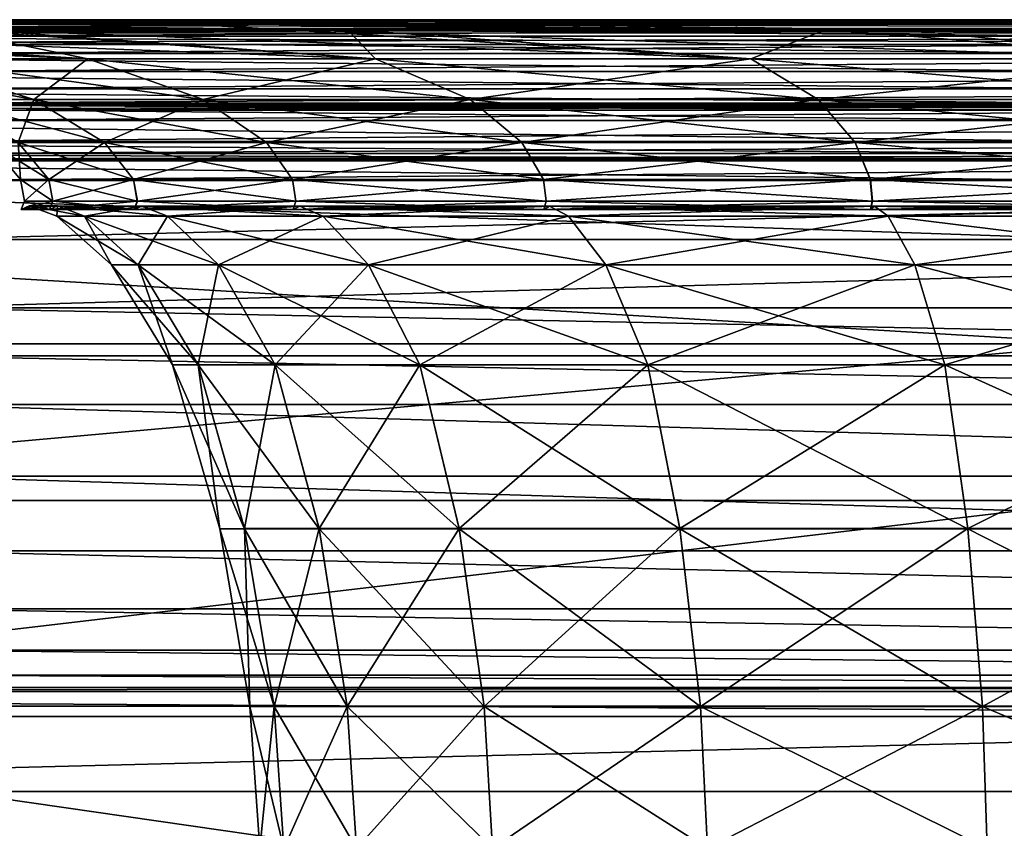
# Model space of a CAD drawing. Header units: millimetres. Extents: x 2387 to 13955, y -4964 to 364.
# Tile 41 of 256: x 3146 to 3175, y -3086 to -3062. Entities that reach past the tile are written whole.
import ezdxf

# ---------------------------------------------------------------- set-up
doc = ezdxf.new("R2010")
doc.units = ezdxf.units.MM
doc.header["$MEASUREMENT"] = 0
doc.layers.add('Predefinito', color=7, linetype='Continuous', true_color=0x000000)

# ---------------------------------------------------------------- blocks, each defined once
blk = doc.blocks.new('Blocco 19')
at = {"layer": 'Predefinito'}
for points in [[(-356.625, -788.208, 107.793), (-241.959, -788.208, 175.711), (-231.405, -788.333, 51.778)], [(-231.405, -788.333, 51.778), (-314.408, -788.333, 34.798), (-356.625, -788.208, 107.793)], [(-356.625, -788.208, 107.793), (-333.779, -788.208, 328.252), (-236.248, -788.208, 345.232)], [(-236.248, -788.208, 345.232), (-241.959, -788.208, 175.711), (-356.625, -788.208, 107.793)], [(-333.779, -788.208, 328.252), (-326.164, -788.209, 434.415), (-234.344, -788.209, 434.415)], [(-234.344, -788.209, 434.415), (-236.248, -788.208, 345.232), (-333.779, -788.208, 328.252)], [(-331.518, -788.209, 1149.965), (-318.904, -788.209, 1162.64), (-287.371, -788.504, 1129.651)], [(-287.371, -788.504, 1129.651), (-299.517, -788.504, 1119.583), (-331.518, -788.209, 1149.965)], [(-328.357, -788.209, 890.672), (-298.726, -788.504, 905.931), (-289.322, -788.504, 896.052)], [(-289.322, -788.504, 896.052), (-326.713, -788.209, 878.751), (-328.357, -788.209, 890.672)], [(-326.713, -788.209, 878.751), (-294.63, -788.209, 873.358), (-318.28, -788.209, 855.401)], [(-294.63, -788.209, 873.358), (-326.713, -788.209, 878.751), (-289.322, -788.504, 896.052)], [(-326.164, -788.209, 434.415), (-326.164, -788.209, 511.734), (-234.344, -788.209, 511.734)], [(-234.344, -788.209, 511.734), (-234.344, -788.209, 434.415), (-326.164, -788.209, 434.415)], [(-326.164, -788.209, 816.956), (-326.16, -788.276, 823.786), (-234.343, -788.276, 823.786)], [(-234.343, -788.276, 823.786), (-234.344, -788.209, 816.956), (-326.164, -788.209, 816.956)], [(-326.164, -788.209, 769.601), (-326.164, -788.209, 816.956), (-234.344, -788.209, 816.956)], [(-234.344, -788.209, 816.956), (-234.344, -788.209, 769.601), (-326.164, -788.209, 769.601)], [(-326.164, -788.209, 843.624), (-318.28, -788.209, 855.401), (-232.378, -788.209, 855.002)], [(-232.378, -788.209, 855.002), (-234.344, -788.209, 843.624), (-326.164, -788.209, 843.624)], [(-326.16, -788.276, 837.076), (-326.164, -788.209, 843.624), (-234.344, -788.209, 843.624)], [(-326.164, -788.209, 645.662), (-326.164, -788.209, 769.601), (-234.344, -788.209, 769.601)], [(-234.344, -788.209, 769.601), (-234.344, -788.209, 645.662), (-326.164, -788.209, 645.662)], [(-326.164, -788.209, 511.734), (-326.164, -788.209, 645.662), (-234.344, -788.209, 645.662)], [(-234.344, -788.209, 645.662), (-234.344, -788.209, 511.734), (-326.164, -788.209, 511.734)], [(-326.164, -788.209, 828.457), (-326.157, -788.333, 829.91), (-234.342, -788.333, 829.91)], [(-234.342, -788.333, 829.91), (-234.344, -788.209, 828.457), (-326.164, -788.209, 828.457)], [(-326.16, -788.276, 826.985), (-326.164, -788.209, 828.457), (-234.344, -788.209, 828.457)], [(-326.164, -788.209, 832.498), (-326.16, -788.276, 833.971), (-234.343, -788.276, 833.971)], [(-234.343, -788.276, 833.971), (-234.344, -788.209, 832.498), (-326.164, -788.209, 832.498)], [(-326.157, -788.333, 831.046), (-326.164, -788.209, 832.498), (-234.344, -788.209, 832.498)], [(-234.344, -788.209, 843.624), (-234.343, -788.276, 837.076), (-326.16, -788.276, 837.076)], [(-234.344, -788.209, 828.457), (-234.343, -788.276, 826.985), (-326.16, -788.276, 826.985)], [(-234.344, -788.209, 832.498), (-234.342, -788.333, 831.045), (-326.157, -788.333, 831.046)], [(-318.904, -788.209, 1162.64), (-303.716, -788.209, 1178.01), (-272.925, -788.504, 1137.866)], [(-272.925, -788.504, 1137.866), (-287.371, -788.504, 1129.651), (-318.904, -788.209, 1162.64)], [(-232.378, -788.209, 855.002), (-318.28, -788.209, 855.401), (-294.63, -788.209, 873.358)], [(-303.716, -788.209, 1178.01), (-312.615, -788.334, 1209.042), (-258.902, -788.334, 1210.196)], [(-303.716, -788.209, 1178.01), (-244.7, -788.209, 1176.375), (-225.054, -788.504, 1139.789)], [(-225.054, -788.504, 1139.789), (-272.925, -788.504, 1137.866), (-303.716, -788.209, 1178.01)], [(-258.902, -788.334, 1210.196), (-244.7, -788.209, 1176.375), (-303.716, -788.209, 1178.01)], [(-294.63, -788.209, 873.358), (-226.48, -788.209, 871.76), (-232.378, -788.209, 855.002)], [(-289.322, -788.504, 896.052), (-270.651, -788.504, 890.334), (-294.63, -788.209, 873.358)], [(-226.48, -788.209, 871.76), (-294.63, -788.209, 873.358), (-270.651, -788.504, 890.334)], [(-270.651, -788.504, 890.334), (-220.496, -788.504, 887.606), (-226.48, -788.209, 871.76)], [(-326.16, -788.276, 823.786), (-326.15, -788.476, 826.148), (-234.341, -788.477, 826.148)], [(-234.341, -788.477, 826.148), (-234.343, -788.276, 823.786), (-326.16, -788.276, 823.786)], [(-326.15, -788.476, 834.807), (-326.16, -788.276, 837.076), (-234.343, -788.276, 837.076)], [(-326.15, -788.476, 826.407), (-326.16, -788.276, 826.985), (-234.343, -788.276, 826.985)], [(-326.16, -788.276, 833.971), (-326.15, -788.476, 834.548), (-234.341, -788.477, 834.548)], [(-234.341, -788.477, 834.548), (-234.343, -788.276, 833.971), (-326.16, -788.276, 833.971)], [(-326.157, -788.333, 829.91), (-326.139, -788.707, 830.428), (-234.338, -788.708, 830.428)], [(-234.338, -788.708, 830.428), (-234.342, -788.333, 829.91), (-326.157, -788.333, 829.91)], [(-326.139, -788.707, 830.528), (-326.157, -788.333, 831.046), (-234.342, -788.333, 831.045)], [(-234.343, -788.276, 837.076), (-234.341, -788.477, 834.807), (-326.15, -788.476, 834.807)], [(-234.343, -788.276, 826.985), (-234.341, -788.477, 826.407), (-326.15, -788.476, 826.407)], [(-326.15, -788.476, 826.148), (-326.144, -788.61, 826.278), (-234.339, -788.611, 826.278)], [(-234.339, -788.611, 826.278), (-234.341, -788.477, 826.148), (-326.15, -788.476, 826.148)], [(-326.144, -788.61, 834.678), (-326.15, -788.476, 834.807), (-234.341, -788.477, 834.807)], [(-326.144, -788.61, 826.278), (-326.15, -788.476, 826.407), (-234.341, -788.477, 826.407)], [(-326.15, -788.476, 834.548), (-326.144, -788.61, 834.678), (-234.339, -788.611, 834.678)], [(-234.339, -788.611, 834.678), (-234.341, -788.477, 834.548), (-326.15, -788.476, 834.548)], [(-234.341, -788.477, 834.807), (-234.339, -788.611, 834.678), (-326.144, -788.61, 834.678)], [(-234.341, -788.477, 826.407), (-234.339, -788.611, 826.278), (-326.144, -788.61, 826.278)], [(-234.342, -788.333, 831.045), (-234.338, -788.708, 830.528), (-326.139, -788.707, 830.528)], [(-316.723, -788.504, 932.89), (-300.71, -789.39, 938.074), (-295.205, -789.39, 924.668)], [(-295.205, -789.39, 924.668), (-310.403, -788.504, 916.254), (-316.723, -788.504, 932.89)], [(-312.615, -788.334, 1209.042), (-315.912, -788.709, 1221.021), (-263.803, -788.709, 1223.128)], [(-300.403, -788.708, 8.8), (-314.408, -788.333, 34.798), (-231.405, -788.333, 51.778)], [(-263.803, -788.709, 1223.128), (-258.902, -788.334, 1210.196), (-312.615, -788.334, 1209.042)], [(-286.518, -789.39, 913.347), (-298.726, -788.504, 905.931), (-310.403, -788.504, 916.254)], [(-310.403, -788.504, 916.254), (-295.205, -789.39, 924.668), (-286.518, -789.39, 913.347)], [(-295.205, -789.39, 1095.805), (-309.612, -788.504, 1107.41), (-299.517, -788.504, 1119.583)], [(-309.612, -788.504, 1107.41), (-295.205, -789.39, 1095.805), (-300.71, -789.39, 1082.399)], [(-231.405, -788.333, 51.778), (-227.904, -788.708, 8.8), (-300.403, -788.708, 8.8)], [(-286.518, -789.39, 1107.125), (-299.517, -788.504, 1119.583), (-287.371, -788.504, 1129.651)], [(-299.517, -788.504, 1119.583), (-286.518, -789.39, 1107.125), (-295.205, -789.39, 1095.805)], [(-298.726, -788.504, 905.931), (-286.518, -789.39, 913.347), (-275.195, -789.39, 904.665)], [(-275.195, -789.39, 904.665), (-289.322, -788.504, 896.052), (-298.726, -788.504, 905.931)], [(-261.783, -789.39, 899.172), (-270.651, -788.504, 890.334), (-289.322, -788.504, 896.052)], [(-289.322, -788.504, 896.052), (-275.195, -789.39, 904.665), (-261.783, -789.39, 899.172)], [(-275.198, -789.389, 1115.812), (-287.371, -788.504, 1129.651), (-272.925, -788.504, 1137.866)], [(-287.371, -788.504, 1129.651), (-275.198, -789.389, 1115.812), (-286.518, -789.39, 1107.125)], [(-272.925, -788.504, 1137.866), (-261.793, -789.389, 1121.316), (-275.198, -789.389, 1115.812)], [(-261.793, -789.389, 1121.316), (-272.925, -788.504, 1137.866), (-225.054, -788.504, 1139.789)], [(-270.651, -788.504, 890.334), (-261.783, -789.39, 899.172), (-218.269, -789.39, 896.248)], [(-218.269, -789.39, 896.248), (-220.496, -788.504, 887.606), (-270.651, -788.504, 890.334)], [(-326.139, -788.707, 830.428), (-326.127, -788.957, 830.478), (-234.335, -788.958, 830.478)], [(-234.335, -788.958, 830.478), (-234.338, -788.708, 830.428), (-326.139, -788.707, 830.428)], [(-326.127, -788.957, 830.478), (-326.139, -788.707, 830.528), (-234.338, -788.708, 830.528)], [(-234.338, -788.708, 830.528), (-234.335, -788.958, 830.478), (-326.127, -788.957, 830.478)], [(-315.912, -788.709, 1221.021), (-316.313, -789.225, 1222.998), (-264.004, -789.225, 1225.134)], [(-264.004, -789.225, 1225.134), (-263.803, -788.709, 1223.128), (-315.912, -788.709, 1221.021)], [(-300.484, -789.225, 6.784), (-300.403, -788.708, 8.8), (-227.904, -788.708, 8.8)], [(-227.904, -788.708, 8.8), (-227.924, -789.225, 6.784), (-300.484, -789.225, 6.784)], [(-316.313, -789.225, 1222.998), (-316.522, -789.773, 1224.027), (-264.109, -789.773, 1226.178)], [(-264.109, -789.773, 1226.178), (-264.004, -789.225, 1225.134), (-316.313, -789.225, 1222.998)], [(-296.83, -790.612, 939.136), (-300.71, -789.39, 938.074), (-303.645, -789.39, 963.339)], [(-303.645, -789.39, 963.339), (-299.553, -790.612, 963.613), (-296.83, -790.612, 939.136)], [(-300.71, -789.39, 938.074), (-296.83, -790.612, 939.136), (-291.723, -790.612, 926.7)], [(-291.723, -790.612, 926.7), (-295.205, -789.39, 924.668), (-300.71, -789.39, 938.074)], [(-296.83, -790.612, 1081.337), (-300.71, -789.39, 1082.399), (-295.205, -789.39, 1095.805)], [(-300.71, -789.39, 1082.399), (-296.83, -790.612, 1081.337), (-299.553, -790.612, 1056.86)], [(-300.526, -789.773, 5.735), (-300.484, -789.225, 6.784), (-227.924, -789.225, 6.784)], [(-227.924, -789.225, 6.784), (-227.934, -789.773, 5.735), (-300.526, -789.773, 5.735)], [(-295.205, -789.39, 1095.805), (-291.723, -790.612, 1093.773), (-296.83, -790.612, 1081.337)], [(-283.665, -790.612, 916.199), (-286.518, -789.39, 913.347), (-295.205, -789.39, 924.668)], [(-295.205, -789.39, 924.668), (-291.723, -790.612, 926.7), (-283.665, -790.612, 916.199)], [(-291.723, -790.612, 1093.773), (-295.205, -789.39, 1095.805), (-286.518, -789.39, 1107.125)], [(-286.518, -789.39, 1107.125), (-283.665, -790.612, 1104.273), (-291.723, -790.612, 1093.773)], [(-283.665, -790.612, 1104.273), (-286.518, -789.39, 1107.125), (-275.198, -789.389, 1115.812)], [(-286.518, -789.39, 913.347), (-283.665, -790.612, 916.199), (-273.16, -790.612, 908.148)], [(-273.16, -790.612, 908.148), (-275.195, -789.39, 904.665), (-286.518, -789.39, 913.347)], [(-275.198, -789.389, 1115.812), (-273.164, -790.612, 1112.331), (-283.665, -790.612, 1104.273)], [(-273.164, -790.612, 1112.331), (-275.198, -789.389, 1115.812), (-261.793, -789.389, 1121.316)], [(-260.713, -790.612, 903.062), (-261.783, -789.39, 899.172), (-275.195, -789.39, 904.665)], [(-275.195, -789.39, 904.665), (-273.16, -790.612, 908.148), (-260.713, -790.612, 903.062)], [(-261.793, -789.389, 1121.316), (-260.729, -790.612, 1117.436), (-273.164, -790.612, 1112.331)], [(-316.522, -789.773, 1224.027), (-316.591, -790.294, 1224.365), (-264.143, -790.294, 1226.521)], [(-264.143, -790.294, 1226.521), (-264.109, -789.773, 1226.178), (-316.522, -789.773, 1224.027)], [(-300.54, -790.294, 5.391), (-300.526, -789.773, 5.735), (-227.934, -789.773, 5.735)], [(-227.934, -789.773, 5.735), (-227.938, -790.294, 5.392), (-300.54, -790.294, 5.391)], [(-316.591, -790.294, 1224.365), (-316.572, -790.728, 1224.272), (-264.134, -790.728, 1226.425)], [(-264.134, -790.728, 1226.425), (-264.143, -790.294, 1226.521), (-316.591, -790.294, 1224.365)], [(-300.536, -790.727, 5.488), (-300.54, -790.294, 5.391), (-227.938, -790.294, 5.392)], [(-227.938, -790.294, 5.392), (-227.937, -790.727, 5.489), (-300.536, -790.727, 5.488)], [(-294.7, -791.916, 939.719), (-296.83, -790.612, 939.136), (-299.553, -790.612, 963.613)], [(-299.553, -790.612, 963.613), (-297.306, -791.917, 963.763), (-294.7, -791.916, 939.719)], [(-297.306, -791.917, 1056.709), (-299.553, -790.612, 1056.86), (-296.83, -790.612, 1081.337)], [(-296.83, -790.612, 1081.337), (-294.7, -791.916, 1080.753), (-297.306, -791.917, 1056.709)], [(-296.83, -790.612, 939.136), (-294.7, -791.916, 939.719), (-289.812, -791.916, 927.816)], [(-289.812, -791.916, 927.816), (-291.723, -790.612, 926.7), (-296.83, -790.612, 939.136)], [(-294.7, -791.916, 1080.753), (-296.83, -790.612, 1081.337), (-291.723, -790.612, 1093.773)], [(-291.723, -790.612, 1093.773), (-289.812, -791.916, 1092.657), (-294.7, -791.916, 1080.753)], [(-282.099, -791.916, 917.765), (-283.665, -790.612, 916.199), (-291.723, -790.612, 926.7)], [(-291.723, -790.612, 926.7), (-289.812, -791.916, 927.816), (-282.099, -791.916, 917.765)], [(-289.812, -791.916, 1092.657), (-291.723, -790.612, 1093.773), (-283.665, -790.612, 1104.273)], [(-283.665, -790.612, 1104.273), (-282.099, -791.916, 1102.708), (-289.812, -791.916, 1092.657)], [(-283.665, -790.612, 916.199), (-282.099, -791.916, 917.765), (-272.043, -791.916, 910.06)], [(-272.043, -791.916, 910.06), (-273.16, -790.612, 908.148), (-283.665, -790.612, 916.199)], [(-282.099, -791.916, 1102.708), (-283.665, -790.612, 1104.273), (-273.164, -790.612, 1112.331)], [(-273.164, -790.612, 1112.331), (-272.047, -791.916, 1110.42), (-282.099, -791.916, 1102.708)], [(-272.047, -791.916, 1110.42), (-273.164, -790.612, 1112.331), (-260.729, -790.612, 1117.436)], [(-260.129, -791.916, 905.195), (-260.713, -790.612, 903.062), (-273.16, -790.612, 908.148)], [(-273.16, -790.612, 908.148), (-272.043, -791.916, 910.06), (-260.129, -791.916, 905.195)], [(-260.729, -790.612, 1117.436), (-260.146, -791.916, 1115.306), (-272.047, -791.916, 1110.42)], [(-316.682, -790.752, 1224.814), (-316.816, -791.252, 1225.477), (-264.257, -791.252, 1227.65)], [(-264.257, -791.252, 1227.65), (-264.189, -790.752, 1226.977), (-316.682, -790.752, 1224.814)], [(-316.586, -790.799, 1224.342), (-316.682, -790.752, 1224.814), (-264.189, -790.752, 1226.977)], [(-264.189, -790.752, 1226.977), (-264.141, -790.798, 1226.496), (-316.586, -790.799, 1224.342)], [(-316.544, -790.941, 1224.136), (-316.586, -790.799, 1224.342), (-264.141, -790.798, 1226.496)], [(-316.572, -790.728, 1224.272), (-316.544, -790.941, 1224.136), (-264.12, -790.94, 1226.285)], [(-264.12, -790.94, 1226.285), (-264.134, -790.728, 1226.425), (-316.572, -790.728, 1224.272)], [(-264.141, -790.798, 1226.496), (-264.12, -790.94, 1226.285), (-316.544, -790.941, 1224.136)], [(-300.585, -791.252, 4.256), (-300.558, -790.752, 4.933), (-227.943, -790.752, 4.933)], [(-227.943, -790.752, 4.933), (-227.949, -791.252, 4.256), (-300.585, -791.252, 4.256)], [(-300.558, -790.752, 4.933), (-300.538, -790.798, 5.417), (-227.938, -790.797, 5.418)], [(-227.938, -790.797, 5.418), (-227.943, -790.752, 4.933), (-300.558, -790.752, 4.933)], [(-227.936, -790.939, 5.63), (-227.938, -790.797, 5.418), (-300.538, -790.798, 5.417)], [(-300.538, -790.798, 5.417), (-300.53, -790.939, 5.629), (-227.936, -790.939, 5.63)], [(-300.53, -790.939, 5.629), (-300.536, -790.727, 5.488), (-227.937, -790.727, 5.489)], [(-227.937, -790.727, 5.489), (-227.936, -790.939, 5.63), (-300.53, -790.939, 5.629)], [(-316.816, -791.252, 1225.477), (-316.924, -791.887, 1226.011), (-264.311, -791.887, 1228.191)], [(-264.311, -791.887, 1228.191), (-264.257, -791.252, 1227.65), (-316.816, -791.252, 1225.477)], [(-300.607, -791.887, 3.713), (-300.585, -791.252, 4.256), (-227.949, -791.252, 4.256)], [(-227.949, -791.252, 4.256), (-227.955, -791.887, 3.713), (-300.607, -791.887, 3.713)], [(-316.924, -791.887, 1226.011), (-316.942, -792.245, 1226.095), (-264.319, -792.244, 1228.276)], [(-264.319, -792.244, 1228.276), (-264.311, -791.887, 1228.191), (-316.924, -791.887, 1226.011)], [(-300.61, -792.244, 3.628), (-300.607, -791.887, 3.713), (-227.955, -791.887, 3.713)], [(-227.955, -791.887, 3.713), (-227.956, -792.244, 3.628), (-300.61, -792.244, 3.628)], [(-297.235, -793.032, 1010.236), (-298.175, -791.917, 1010.236), (-297.306, -791.917, 1056.709)], [(-298.175, -791.917, 1010.236), (-297.235, -793.032, 1010.236), (-296.382, -793.032, 963.818)], [(-296.382, -793.032, 963.818), (-297.306, -791.917, 963.763), (-298.175, -791.917, 1010.236)], [(-293.824, -793.032, 939.954), (-294.7, -791.916, 939.719), (-297.306, -791.917, 963.763)], [(-296.382, -793.032, 1056.655), (-297.306, -791.917, 1056.709), (-294.7, -791.916, 1080.753)], [(-297.306, -791.917, 1056.709), (-296.382, -793.032, 1056.655), (-297.235, -793.032, 1010.236)], [(-297.306, -791.917, 963.763), (-296.382, -793.032, 963.818), (-293.824, -793.032, 939.954)], [(-294.7, -791.916, 1080.753), (-293.824, -793.032, 1080.519), (-296.382, -793.032, 1056.655)], [(-294.7, -791.916, 939.719), (-293.824, -793.032, 939.954), (-289.026, -793.032, 928.274)], [(-289.026, -793.032, 928.274), (-289.812, -791.916, 927.816), (-294.7, -791.916, 939.719)], [(-293.824, -793.032, 1080.519), (-294.7, -791.916, 1080.753), (-289.812, -791.916, 1092.657)], [(-289.812, -791.916, 1092.657), (-289.026, -793.032, 1092.199), (-293.824, -793.032, 1080.519)], [(-281.454, -793.032, 918.409), (-282.099, -791.916, 917.765), (-289.812, -791.916, 927.816)], [(-289.812, -791.916, 927.816), (-289.026, -793.032, 928.274), (-281.454, -793.032, 918.409)], [(-289.026, -793.032, 1092.199), (-289.812, -791.916, 1092.657), (-282.099, -791.916, 1102.708)], [(-282.099, -791.916, 1102.708), (-281.454, -793.032, 1102.064), (-289.026, -793.032, 1092.199)], [(-282.099, -791.916, 917.765), (-281.454, -793.032, 918.409), (-271.586, -793.032, 910.846)], [(-271.586, -793.032, 910.846), (-272.043, -791.916, 910.06), (-282.099, -791.916, 917.765)], [(-281.454, -793.032, 1102.064), (-282.099, -791.916, 1102.708), (-272.047, -791.916, 1110.42)], [(-272.047, -791.916, 1110.42), (-271.589, -793.032, 1109.634), (-281.454, -793.032, 1102.064)], [(-271.589, -793.032, 1109.634), (-272.047, -791.916, 1110.42), (-260.146, -791.916, 1115.306)], [(-259.896, -793.032, 906.071), (-260.129, -791.916, 905.195), (-272.043, -791.916, 910.06)], [(-272.043, -791.916, 910.06), (-271.586, -793.032, 910.846), (-259.896, -793.032, 906.071)], [(-260.146, -791.916, 1115.306), (-259.911, -793.032, 1114.43), (-271.589, -793.032, 1109.634)], [(-264.315, -792.408, 1228.233), (-264.319, -792.244, 1228.276), (-316.942, -792.245, 1226.095)], [(-316.942, -792.245, 1226.095), (-316.933, -792.409, 1226.054), (-264.315, -792.408, 1228.233)], [(-300.615, -792.462, 3.511), (-300.609, -792.408, 3.671), (-227.955, -792.407, 3.672)], [(-227.955, -792.407, 3.672), (-227.957, -792.462, 3.511), (-300.615, -792.462, 3.511)], [(-300.609, -792.408, 3.671), (-300.61, -792.244, 3.628), (-227.956, -792.244, 3.628)], [(-227.956, -792.244, 3.628), (-227.955, -792.407, 3.672), (-300.609, -792.408, 3.671)], [(-316.965, -792.463, 1226.21), (-317.027, -793.056, 1226.518), (-264.363, -793.056, 1228.705)], [(-316.933, -792.409, 1226.054), (-316.965, -792.463, 1226.21), (-264.331, -792.463, 1228.392)], [(-264.363, -793.056, 1228.705), (-264.331, -792.463, 1228.392), (-316.965, -792.463, 1226.21)], [(-264.331, -792.463, 1228.392), (-264.315, -792.408, 1228.233), (-316.933, -792.409, 1226.054)], [(-300.628, -793.056, 3.196), (-300.615, -792.462, 3.511), (-227.957, -792.462, 3.511)], [(-227.957, -792.462, 3.511), (-227.96, -793.056, 3.196), (-300.628, -793.056, 3.196)], [(-317.027, -793.056, 1226.518), (-317.111, -794.836, 1226.931), (-264.405, -794.836, 1229.124)], [(-264.405, -794.836, 1229.124), (-264.363, -793.056, 1228.705), (-317.027, -793.056, 1226.518)], [(-300.645, -794.835, 2.775), (-300.628, -793.056, 3.196), (-227.96, -793.056, 3.196)], [(-227.96, -793.056, 3.196), (-227.964, -794.835, 2.775), (-300.645, -794.835, 2.775)], [(-297.108, -793.686, 1010.236), (-297.235, -793.032, 1010.236), (-296.382, -793.032, 1056.655)], [(-297.235, -793.032, 1010.236), (-297.108, -793.686, 1010.236), (-296.258, -793.686, 963.805)], [(-296.258, -793.686, 963.805), (-296.382, -793.032, 963.818), (-297.235, -793.032, 1010.236)], [(-296.382, -793.032, 1056.655), (-296.258, -793.686, 1056.667), (-297.108, -793.686, 1010.236)], [(-293.707, -793.687, 939.969), (-293.824, -793.032, 939.954), (-296.382, -793.032, 963.818)], [(-296.382, -793.032, 963.818), (-296.258, -793.686, 963.805), (-293.707, -793.687, 939.969)], [(-296.258, -793.686, 1056.667), (-296.382, -793.032, 1056.655), (-293.824, -793.032, 1080.519)], [(-293.824, -793.032, 1080.519), (-293.706, -793.687, 1080.503), (-296.258, -793.686, 1056.667)], [(-293.824, -793.032, 939.954), (-293.707, -793.687, 939.969), (-288.921, -793.687, 928.332)], [(-288.921, -793.687, 928.332), (-289.026, -793.032, 928.274), (-293.824, -793.032, 939.954)], [(-293.706, -793.687, 1080.503), (-293.824, -793.032, 1080.519), (-289.026, -793.032, 1092.199)], [(-289.026, -793.032, 1092.199), (-288.921, -793.687, 1092.141), (-293.706, -793.687, 1080.503)], [(-281.367, -793.687, 918.495), (-281.454, -793.032, 918.409), (-289.026, -793.032, 928.274)], [(-289.026, -793.032, 928.274), (-288.921, -793.687, 928.332), (-281.367, -793.687, 918.495)], [(-288.921, -793.687, 1092.141), (-289.026, -793.032, 1092.199), (-281.454, -793.032, 1102.064)], [(-281.454, -793.032, 1102.064), (-281.368, -793.687, 1101.977), (-288.921, -793.687, 1092.141)], [(-281.454, -793.032, 918.409), (-281.367, -793.687, 918.495), (-271.527, -793.687, 910.951)], [(-271.527, -793.687, 910.951), (-271.586, -793.032, 910.846), (-281.454, -793.032, 918.409)], [(-281.368, -793.687, 1101.977), (-281.454, -793.032, 1102.064), (-271.589, -793.032, 1109.634)], [(-271.589, -793.032, 1109.634), (-271.531, -793.687, 1109.529), (-281.368, -793.687, 1101.977)], [(-271.531, -793.687, 1109.529), (-271.589, -793.032, 1109.634), (-259.911, -793.032, 1114.43)], [(-259.881, -793.687, 906.188), (-259.896, -793.032, 906.071), (-271.586, -793.032, 910.846)], [(-271.586, -793.032, 910.846), (-271.527, -793.687, 910.951), (-259.881, -793.687, 906.188)], [(-259.911, -793.032, 1114.43), (-259.895, -793.687, 1114.313), (-271.531, -793.687, 1109.529)], [(-297.213, -793.934, 1010.236), (-297.108, -793.686, 1010.236), (-296.258, -793.686, 1056.667)], [(-296.258, -793.686, 1056.667), (-296.361, -793.934, 1056.689), (-297.213, -793.934, 1010.236)], [(-297.108, -793.686, 1010.236), (-297.213, -793.934, 1010.236), (-296.361, -793.934, 963.784)], [(-297.213, -793.934, 1010.236), (-296.966, -793.829, 1010.236), (-296.117, -793.829, 963.815)], [(-296.117, -793.829, 963.815), (-296.361, -793.934, 963.784), (-297.213, -793.934, 1010.236)], [(-296.966, -793.829, 1010.236), (-297.213, -793.934, 1010.236), (-296.361, -793.934, 1056.689)], [(-296.361, -793.934, 963.784), (-296.258, -793.686, 963.805), (-297.108, -793.686, 1010.236)], [(-296.966, -793.829, 1010.236), (-296.134, -794.132, 1010.236), (-295.3, -794.132, 963.891)], [(-295.3, -794.132, 963.891), (-296.117, -793.829, 963.815), (-296.966, -793.829, 1010.236)], [(-296.361, -793.934, 1056.689), (-296.117, -793.829, 1056.658), (-296.966, -793.829, 1010.236)], [(-296.134, -794.132, 1010.236), (-296.966, -793.829, 1010.236), (-296.117, -793.829, 1056.658)], [(-296.258, -793.686, 963.805), (-296.361, -793.934, 963.784), (-293.804, -793.935, 939.932)], [(-296.361, -793.934, 1056.689), (-296.258, -793.686, 1056.667), (-293.706, -793.687, 1080.503)], [(-293.706, -793.687, 1080.503), (-293.804, -793.935, 1080.541), (-296.361, -793.934, 1056.689)], [(-296.361, -793.934, 963.784), (-296.117, -793.829, 963.815), (-293.573, -793.83, 940.006)], [(-296.117, -793.829, 1056.658), (-296.361, -793.934, 1056.689), (-293.804, -793.935, 1080.541)], [(-293.573, -793.83, 940.006), (-293.804, -793.935, 939.932), (-296.361, -793.934, 963.784)], [(-293.804, -793.935, 939.932), (-293.707, -793.687, 939.969), (-296.258, -793.686, 963.805)], [(-296.117, -793.829, 1056.658), (-295.3, -794.132, 1056.582), (-296.134, -794.132, 1010.236)], [(-292.797, -794.132, 940.235), (-293.573, -793.83, 940.006), (-296.117, -793.829, 963.815)], [(-296.117, -793.829, 963.815), (-295.3, -794.132, 963.891), (-292.797, -794.132, 940.235)], [(-295.3, -794.132, 1056.582), (-296.117, -793.829, 1056.658), (-293.573, -793.83, 1080.467)], [(-293.804, -793.935, 1080.541), (-293.573, -793.83, 1080.467), (-296.117, -793.829, 1056.658)], [(-293.573, -793.83, 1080.467), (-292.797, -794.132, 1080.238), (-295.3, -794.132, 1056.582)], [(-293.707, -793.687, 939.969), (-293.804, -793.935, 939.932), (-289.008, -793.936, 928.278)], [(-293.804, -793.935, 1080.541), (-293.706, -793.687, 1080.503), (-288.921, -793.687, 1092.141)], [(-288.921, -793.687, 1092.141), (-289.008, -793.936, 1092.194), (-293.804, -793.935, 1080.541)], [(-293.804, -793.935, 939.932), (-293.573, -793.83, 940.006), (-288.801, -793.831, 928.402)], [(-293.573, -793.83, 1080.467), (-293.804, -793.935, 1080.541), (-289.008, -793.936, 1092.194)], [(-288.801, -793.831, 928.402), (-289.008, -793.936, 928.278), (-293.804, -793.935, 939.932)], [(-289.008, -793.936, 928.278), (-288.921, -793.687, 928.332), (-293.707, -793.687, 939.969)], [(-293.573, -793.83, 940.006), (-292.797, -794.132, 940.235), (-288.104, -794.133, 928.812)], [(-288.104, -794.133, 928.812), (-288.801, -793.831, 928.402), (-293.573, -793.83, 940.006)], [(-289.008, -793.936, 1092.194), (-288.801, -793.831, 1092.071), (-293.573, -793.83, 1080.467)], [(-292.797, -794.132, 1080.238), (-293.573, -793.83, 1080.467), (-288.801, -793.831, 1092.071)], [(-288.801, -793.831, 1092.071), (-288.104, -794.133, 1091.661), (-292.797, -794.132, 1080.238)], [(-288.921, -793.687, 928.332), (-289.008, -793.936, 928.278), (-281.439, -793.936, 918.424)], [(-281.368, -793.687, 1101.977), (-281.439, -793.936, 1102.049), (-289.008, -793.936, 1092.194)], [(-289.008, -793.936, 1092.194), (-288.921, -793.687, 1092.141), (-281.368, -793.687, 1101.977)], [(-281.269, -793.831, 918.594), (-281.439, -793.936, 918.424), (-289.008, -793.936, 928.278)], [(-289.008, -793.936, 928.278), (-288.801, -793.831, 928.402), (-281.269, -793.831, 918.594)], [(-288.801, -793.831, 1092.071), (-289.008, -793.936, 1092.194), (-281.439, -793.936, 1102.049)], [(-281.439, -793.936, 918.424), (-281.367, -793.687, 918.495), (-288.921, -793.687, 928.332)], [(-280.699, -794.133, 919.164), (-281.269, -793.831, 918.594), (-288.801, -793.831, 928.402)], [(-288.801, -793.831, 928.402), (-288.104, -794.133, 928.812), (-280.699, -794.133, 919.164)], [(-288.104, -794.133, 1091.661), (-288.801, -793.831, 1092.071), (-281.269, -793.831, 1101.879)], [(-281.439, -793.936, 1102.049), (-281.269, -793.831, 1101.879), (-288.801, -793.831, 1092.071)], [(-281.269, -793.831, 1101.879), (-280.699, -794.133, 1101.309), (-288.104, -794.133, 1091.661)], [(-281.367, -793.687, 918.495), (-281.439, -793.936, 918.424), (-271.58, -793.936, 910.863)], [(-281.439, -793.936, 1102.049), (-281.368, -793.687, 1101.977), (-271.531, -793.687, 1109.529)], [(-271.531, -793.687, 1109.529), (-271.584, -793.936, 1109.617), (-281.439, -793.936, 1102.049)], [(-281.439, -793.936, 918.424), (-281.269, -793.831, 918.594), (-271.457, -793.831, 911.071)], [(-271.457, -793.831, 911.071), (-271.58, -793.936, 910.863), (-281.439, -793.936, 918.424)], [(-281.269, -793.831, 1101.879), (-281.439, -793.936, 1102.049), (-271.584, -793.936, 1109.617)], [(-271.58, -793.936, 910.863), (-271.527, -793.687, 910.951), (-281.367, -793.687, 918.495)], [(-281.269, -793.831, 918.594), (-280.699, -794.133, 919.164), (-271.048, -794.133, 911.767)], [(-271.048, -794.133, 911.767), (-271.457, -793.831, 911.071), (-281.269, -793.831, 918.594)], [(-271.584, -793.936, 1109.617), (-271.461, -793.831, 1109.409), (-281.269, -793.831, 1101.879)], [(-280.699, -794.133, 1101.309), (-281.269, -793.831, 1101.879), (-271.461, -793.831, 1109.409)], [(-271.461, -793.831, 1109.409), (-271.051, -794.133, 1108.713), (-280.699, -794.133, 1101.309)], [(-259.895, -793.687, 1114.313), (-259.933, -793.935, 1114.411), (-271.584, -793.936, 1109.617)], [(-271.584, -793.936, 1109.617), (-271.531, -793.687, 1109.529), (-259.895, -793.687, 1114.313)], [(-271.461, -793.831, 1109.409), (-271.584, -793.936, 1109.617), (-259.933, -793.935, 1114.411)], [(-271.527, -793.687, 910.951), (-271.58, -793.936, 910.863), (-259.919, -793.935, 906.09)], [(-259.845, -793.83, 906.321), (-259.919, -793.935, 906.09), (-271.58, -793.936, 910.863)], [(-271.58, -793.936, 910.863), (-271.457, -793.831, 911.071), (-259.845, -793.83, 906.321)], [(-259.919, -793.935, 906.09), (-259.881, -793.687, 906.188), (-271.527, -793.687, 910.951)], [(-271.051, -794.133, 1108.713), (-271.461, -793.831, 1109.409), (-259.858, -793.83, 1114.18)], [(-259.933, -793.935, 1114.411), (-259.858, -793.83, 1114.18), (-271.461, -793.831, 1109.409)], [(-259.617, -794.132, 907.097), (-259.845, -793.83, 906.321), (-271.457, -793.831, 911.071)], [(-271.457, -793.831, 911.071), (-271.048, -794.133, 911.767), (-259.617, -794.132, 907.097)], [(-259.858, -793.83, 1114.18), (-259.629, -794.132, 1113.404), (-271.051, -794.133, 1108.713)], [(-294.486, -795.602, 1010.236), (-296.134, -794.132, 1010.236), (-295.3, -794.132, 1056.582)], [(-296.134, -794.132, 1010.236), (-294.486, -795.602, 1010.236), (-293.68, -795.603, 964.006)], [(-293.68, -795.603, 964.006), (-295.3, -794.132, 963.891), (-296.134, -794.132, 1010.236)], [(-295.3, -794.132, 1056.582), (-293.68, -795.603, 1056.466), (-294.486, -795.602, 1010.236)], [(-291.261, -795.603, 940.661), (-292.797, -794.132, 940.235), (-295.3, -794.132, 963.891)], [(-295.3, -794.132, 963.891), (-293.68, -795.603, 964.006), (-291.261, -795.603, 940.661)], [(-293.68, -795.603, 1056.466), (-295.3, -794.132, 1056.582), (-292.797, -794.132, 1080.238)], [(-292.797, -794.132, 1080.238), (-291.261, -795.603, 1079.812), (-293.68, -795.603, 1056.466)], [(-292.797, -794.132, 940.235), (-291.261, -795.603, 940.661), (-286.726, -795.603, 929.618)], [(-286.726, -795.603, 929.618), (-288.104, -794.133, 928.812), (-292.797, -794.132, 940.235)], [(-291.261, -795.603, 1079.812), (-292.797, -794.132, 1080.238), (-288.104, -794.133, 1091.661)], [(-288.104, -794.133, 1091.661), (-286.726, -795.603, 1090.855), (-291.261, -795.603, 1079.812)], [(-279.569, -795.603, 920.293), (-280.699, -794.133, 919.164), (-288.104, -794.133, 928.812)], [(-288.104, -794.133, 928.812), (-286.726, -795.603, 929.618), (-279.569, -795.603, 920.293)], [(-286.726, -795.603, 1090.855), (-288.104, -794.133, 1091.661), (-280.699, -794.133, 1101.309)], [(-280.699, -794.133, 1101.309), (-279.569, -795.603, 1100.18), (-286.726, -795.603, 1090.855)], [(-280.699, -794.133, 919.164), (-279.569, -795.603, 920.293), (-270.242, -795.603, 913.145)], [(-270.242, -795.603, 913.145), (-271.048, -794.133, 911.767), (-280.699, -794.133, 919.164)], [(-279.569, -795.603, 1100.18), (-280.699, -794.133, 1101.309), (-271.051, -794.133, 1108.713)], [(-271.051, -794.133, 1108.713), (-270.244, -795.603, 1107.334), (-279.569, -795.603, 1100.18)], [(-270.244, -795.603, 1107.334), (-271.051, -794.133, 1108.713), (-259.629, -794.132, 1113.404)], [(-259.194, -795.603, 908.632), (-259.617, -794.132, 907.097), (-271.048, -794.133, 911.767)], [(-271.048, -794.133, 911.767), (-270.242, -795.603, 913.145), (-259.194, -795.603, 908.632)], [(-259.629, -794.132, 1113.404), (-259.203, -795.603, 1111.868), (-270.244, -795.603, 1107.334)], [(-317.111, -794.836, 1226.931), (-317.181, -797.99, 1227.28), (-264.44, -797.99, 1229.479)], [(-264.44, -797.99, 1229.479), (-264.405, -794.836, 1229.124), (-317.111, -794.836, 1226.931)], [(-300.659, -796.899, 2.419), (-300.645, -794.835, 2.775), (-227.964, -794.835, 2.775)], [(-227.964, -794.835, 2.775), (-227.968, -796.899, 2.419), (-300.659, -796.899, 2.419)], [(-292.642, -798.62, 1010.236), (-294.486, -795.602, 1010.236), (-293.68, -795.603, 1056.466)], [(-294.486, -795.602, 1010.236), (-292.642, -798.62, 1010.236), (-291.867, -798.62, 964.128)], [(-291.867, -798.62, 964.128), (-293.68, -795.603, 964.006), (-294.486, -795.602, 1010.236)], [(-293.68, -795.603, 1056.466), (-291.867, -798.62, 1056.345), (-292.642, -798.62, 1010.236)], [(-289.543, -798.62, 941.132), (-291.261, -795.603, 940.661), (-293.68, -795.603, 964.006)], [(-293.68, -795.603, 964.006), (-291.867, -798.62, 964.128), (-289.543, -798.62, 941.132)], [(-291.867, -798.62, 1056.345), (-293.68, -795.603, 1056.466), (-291.261, -795.603, 1079.812)], [(-291.261, -795.603, 1079.812), (-289.543, -798.62, 1079.341), (-291.867, -798.62, 1056.345)], [(-291.261, -795.603, 940.661), (-289.543, -798.62, 941.132), (-285.184, -798.62, 930.518)], [(-285.184, -798.62, 930.518), (-286.726, -795.603, 929.618), (-291.261, -795.603, 940.661)], [(-289.543, -798.62, 1079.341), (-291.261, -795.603, 1079.812), (-286.726, -795.603, 1090.855)], [(-286.726, -795.603, 1090.855), (-285.184, -798.62, 1089.955), (-289.543, -798.62, 1079.341)], [(-278.306, -798.62, 921.556), (-279.569, -795.603, 920.293), (-286.726, -795.603, 929.618)], [(-286.726, -795.603, 929.618), (-285.184, -798.62, 930.518), (-278.306, -798.62, 921.556)], [(-285.184, -798.62, 1089.955), (-286.726, -795.603, 1090.855), (-279.569, -795.603, 1100.18)], [(-279.569, -795.603, 1100.18), (-278.306, -798.62, 1098.917), (-285.184, -798.62, 1089.955)], [(-279.569, -795.603, 920.293), (-278.306, -798.62, 921.556), (-269.342, -798.62, 914.686)], [(-269.342, -798.62, 914.686), (-270.242, -795.603, 913.145), (-279.569, -795.603, 920.293)], [(-278.306, -798.62, 1098.917), (-279.569, -795.603, 1100.18), (-270.244, -795.603, 1107.334)], [(-270.244, -795.603, 1107.334), (-269.343, -798.62, 1105.793), (-278.306, -798.62, 1098.917)], [(-269.343, -798.62, 1105.793), (-270.244, -795.603, 1107.334), (-259.203, -795.603, 1111.868)], [(-258.727, -798.62, 910.346), (-259.194, -795.603, 908.632), (-270.242, -795.603, 913.145)], [(-270.242, -795.603, 913.145), (-269.342, -798.62, 914.686), (-258.727, -798.62, 910.346)], [(-259.203, -795.603, 1111.868), (-258.732, -798.62, 1110.15), (-269.343, -798.62, 1105.793)], [(-227.969, -798.344, 2.3), (-300.663, -798.344, 2.3), (-300.659, -796.899, 2.419)], [(-300.659, -796.899, 2.419), (-227.968, -796.899, 2.419), (-227.969, -798.344, 2.3)], [(-317.205, -802.709, 1227.396), (-264.452, -802.709, 1229.597), (-264.44, -797.99, 1229.479)], [(-264.44, -797.99, 1229.479), (-317.181, -797.99, 1227.28), (-317.205, -802.709, 1227.396)], [(-300.663, -798.344, 2.3), (-227.969, -798.344, 2.3), (-227.968, -799.82, 2.425)], [(-227.968, -799.82, 2.425), (-300.658, -799.82, 2.425), (-300.663, -798.344, 2.3)], [(-291.222, -803.563, 1010.236), (-292.642, -798.62, 1010.236), (-291.867, -798.62, 1056.345)], [(-292.642, -798.62, 1010.236), (-291.222, -803.563, 1010.236), (-290.472, -803.563, 964.221)], [(-290.472, -803.563, 964.221), (-291.867, -798.62, 964.128), (-292.642, -798.62, 1010.236)], [(-291.867, -798.62, 1056.345), (-290.472, -803.562, 1056.252), (-291.222, -803.563, 1010.236)], [(-288.219, -803.563, 941.494), (-289.543, -798.62, 941.132), (-291.867, -798.62, 964.128)], [(-291.867, -798.62, 964.128), (-290.472, -803.563, 964.221), (-288.219, -803.563, 941.494)], [(-290.472, -803.562, 1056.252), (-291.867, -798.62, 1056.345), (-289.543, -798.62, 1079.341)], [(-289.543, -798.62, 1079.341), (-288.219, -803.562, 1078.979), (-290.472, -803.562, 1056.252)], [(-289.543, -798.62, 941.132), (-288.219, -803.563, 941.494), (-283.996, -803.563, 931.211)], [(-283.996, -803.563, 931.211), (-285.184, -798.62, 930.518), (-289.543, -798.62, 941.132)], [(-288.219, -803.562, 1078.979), (-289.543, -798.62, 1079.341), (-285.184, -798.62, 1089.955)], [(-285.184, -798.62, 1089.955), (-283.996, -803.562, 1089.262), (-288.219, -803.562, 1078.979)], [(-277.333, -803.563, 922.529), (-278.306, -798.62, 921.556), (-285.184, -798.62, 930.518)], [(-285.184, -798.62, 930.518), (-283.996, -803.563, 931.211), (-277.333, -803.563, 922.529)], [(-283.996, -803.562, 1089.262), (-285.184, -798.62, 1089.955), (-278.306, -798.62, 1098.917)], [(-278.306, -798.62, 1098.917), (-277.333, -803.562, 1097.944), (-283.996, -803.562, 1089.262)], [(-278.306, -798.62, 921.556), (-277.333, -803.563, 922.529), (-268.649, -803.563, 915.87)], [(-268.649, -803.563, 915.87), (-269.342, -798.62, 914.686), (-278.306, -798.62, 921.556)], [(-277.333, -803.562, 1097.944), (-278.306, -798.62, 1098.917), (-269.343, -798.62, 1105.793)], [(-269.343, -798.62, 1105.793), (-268.65, -803.562, 1104.606), (-277.333, -803.562, 1097.944)], [(-268.65, -803.562, 1104.606), (-269.343, -798.62, 1105.793), (-258.732, -798.62, 1110.15)], [(-258.367, -803.563, 911.659), (-258.727, -798.62, 910.346), (-269.342, -798.62, 914.686)], [(-269.342, -798.62, 914.686), (-268.649, -803.563, 915.87), (-258.367, -803.563, 911.659)], [(-258.732, -798.62, 1110.15), (-258.369, -803.562, 1108.827), (-268.65, -803.562, 1104.606)], [(-227.964, -801.979, 2.8), (-300.643, -801.979, 2.8), (-300.658, -799.82, 2.425)], [(-300.658, -799.82, 2.425), (-227.968, -799.82, 2.425), (-227.964, -801.979, 2.8)], [(-300.643, -801.979, 2.8), (-227.964, -801.979, 2.8), (-227.956, -804.229, 3.55)], [(-227.956, -804.229, 3.55), (-300.613, -804.229, 3.55), (-300.643, -801.979, 2.8)], [(-264.452, -802.709, 1229.597), (-317.205, -802.709, 1227.396), (-317.122, -808.917, 1226.987)], [(-317.122, -808.917, 1226.987), (-264.41, -808.917, 1229.182), (-264.452, -802.709, 1229.597)], [(-290.316, -808.927, 1010.236), (-291.222, -803.563, 1010.236), (-290.472, -803.562, 1056.252)], [(-291.222, -803.563, 1010.236), (-290.316, -808.927, 1010.236), (-289.581, -808.927, 964.281)], [(-289.581, -808.927, 964.281), (-290.472, -803.563, 964.221), (-291.222, -803.563, 1010.236)], [(-290.472, -803.562, 1056.252), (-289.581, -808.927, 1056.192), (-290.316, -808.927, 1010.236)], [(-289.581, -808.927, 1056.192), (-290.472, -803.562, 1056.252), (-288.219, -803.562, 1078.979)], [(-287.375, -808.927, 941.725), (-288.219, -803.563, 941.494), (-290.472, -803.563, 964.221)], [(-290.472, -803.563, 964.221), (-289.581, -808.927, 964.281), (-287.375, -808.927, 941.725)], [(-288.219, -803.562, 1078.979), (-287.375, -808.927, 1078.748), (-289.581, -808.927, 1056.192)], [(-287.375, -808.927, 1078.748), (-288.219, -803.562, 1078.979), (-283.996, -803.562, 1089.262)], [(-288.219, -803.563, 941.494), (-287.375, -808.927, 941.725), (-283.239, -808.927, 931.653)], [(-283.239, -808.927, 931.653), (-283.996, -803.563, 931.211), (-288.219, -803.563, 941.494)], [(-283.996, -803.562, 1089.262), (-283.239, -808.927, 1088.82), (-287.375, -808.927, 1078.748)], [(-283.239, -808.927, 1088.82), (-283.996, -803.562, 1089.262), (-277.333, -803.562, 1097.944)], [(-276.712, -808.927, 923.149), (-277.333, -803.563, 922.529), (-283.996, -803.563, 931.211)], [(-283.996, -803.563, 931.211), (-283.239, -808.927, 931.653), (-276.712, -808.927, 923.149)], [(-277.333, -803.562, 1097.944), (-276.712, -808.927, 1097.324), (-283.239, -808.927, 1088.82)], [(-276.712, -808.927, 1097.324), (-277.333, -803.562, 1097.944), (-268.65, -803.562, 1104.606)], [(-277.333, -803.563, 922.529), (-276.712, -808.927, 923.149), (-268.207, -808.927, 916.625)], [(-268.207, -808.927, 916.625), (-268.649, -803.563, 915.87), (-277.333, -803.563, 922.529)], [(-268.65, -803.562, 1104.606), (-268.207, -808.927, 1103.849), (-276.712, -808.927, 1097.324)], [(-268.207, -808.927, 1103.849), (-268.65, -803.562, 1104.606), (-258.369, -803.562, 1108.827)], [(-258.138, -808.927, 912.493), (-258.367, -803.563, 911.659), (-268.649, -803.563, 915.87)], [(-268.649, -803.563, 915.87), (-268.207, -808.927, 916.625), (-258.138, -808.927, 912.493)], [(-258.369, -803.562, 1108.827), (-258.138, -808.927, 1107.983), (-268.207, -808.927, 1103.849)], [(-227.944, -805.979, 4.8), (-300.563, -805.979, 4.8), (-300.613, -804.229, 3.55)], [(-300.613, -804.229, 3.55), (-227.956, -804.229, 3.55), (-227.944, -805.979, 4.8)], [(-300.563, -805.979, 4.8), (-227.944, -805.979, 4.8), (-227.926, -807.229, 6.55)], [(-227.926, -807.229, 6.55), (-300.493, -807.229, 6.55), (-300.563, -805.979, 4.8)], [(-227.904, -807.979, 8.8), (-300.403, -807.979, 8.8), (-300.493, -807.229, 6.55)], [(-300.493, -807.229, 6.55), (-227.926, -807.229, 6.55), (-227.904, -807.979, 8.8)], [(-231.405, -808.354, 51.778), (-314.408, -808.354, 34.798), (-300.403, -807.979, 8.8)], [(-300.403, -807.979, 8.8), (-227.904, -807.979, 8.8), (-231.405, -808.354, 51.778)], [(-356.625, -808.479, 107.793), (-314.408, -808.354, 34.798), (-231.405, -808.354, 51.778)], [(-231.405, -808.354, 51.778), (-241.959, -808.479, 175.711), (-356.625, -808.479, 107.793)], [(-356.625, -808.479, 107.793), (-241.959, -808.479, 175.711), (-236.248, -809.231, 335.784)], [(-236.248, -809.231, 335.784), (-333.779, -809.231, 318.805), (-356.625, -808.479, 107.793)], [(-317.122, -808.917, 1226.987), (-316.874, -816.542, 1225.761), (-264.286, -816.542, 1227.938)], [(-264.286, -816.542, 1227.938), (-264.41, -808.917, 1229.182), (-317.122, -808.917, 1226.987)], [(-289.581, -808.927, 964.281), (-290.316, -808.927, 1010.236), (-290.015, -813.209, 1010.236)], [(-289.284, -813.209, 1056.172), (-290.015, -813.209, 1010.236), (-290.316, -808.927, 1010.236)], [(-290.316, -808.927, 1010.236), (-289.581, -808.927, 1056.192), (-289.284, -813.209, 1056.172)], [(-290.015, -813.209, 1010.236), (-289.284, -813.209, 964.301), (-289.581, -808.927, 964.281)], [(-287.094, -813.209, 1078.671), (-289.284, -813.209, 1056.172), (-289.581, -808.927, 1056.192)], [(-289.581, -808.927, 1056.192), (-287.375, -808.927, 1078.748), (-287.094, -813.209, 1078.671)], [(-287.375, -808.927, 941.725), (-289.581, -808.927, 964.281), (-289.284, -813.209, 964.301)], [(-289.284, -813.209, 964.301), (-287.094, -813.209, 941.802), (-287.375, -808.927, 941.725)], [(-282.986, -813.209, 1088.673), (-287.094, -813.209, 1078.671), (-287.375, -808.927, 1078.748)], [(-287.375, -808.927, 1078.748), (-283.239, -808.927, 1088.82), (-282.986, -813.209, 1088.673)], [(-283.239, -808.927, 931.653), (-287.375, -808.927, 941.725), (-287.094, -813.209, 941.802)], [(-287.094, -813.209, 941.802), (-282.986, -813.209, 931.8), (-283.239, -808.927, 931.653)], [(-276.505, -813.209, 1097.117), (-282.986, -813.209, 1088.673), (-283.239, -808.927, 1088.82)], [(-283.239, -808.927, 1088.82), (-276.712, -808.927, 1097.324), (-276.505, -813.209, 1097.117)], [(-276.712, -808.927, 923.149), (-283.239, -808.927, 931.653), (-282.986, -813.209, 931.8)], [(-282.986, -813.209, 931.8), (-276.505, -813.209, 923.355), (-276.712, -808.927, 923.149)], [(-268.06, -813.209, 1103.596), (-276.505, -813.209, 1097.117), (-276.712, -808.927, 1097.324)], [(-276.712, -808.927, 1097.324), (-268.207, -808.927, 1103.849), (-268.06, -813.209, 1103.596)], [(-268.207, -808.927, 916.625), (-276.712, -808.927, 923.149), (-276.505, -813.209, 923.355)], [(-276.505, -813.209, 923.355), (-268.06, -813.209, 916.876), (-268.207, -808.927, 916.625)], [(-258.061, -813.209, 1107.701), (-268.06, -813.209, 1103.596), (-268.207, -808.927, 1103.849)], [(-268.207, -808.927, 1103.849), (-258.138, -808.927, 1107.983), (-258.061, -813.209, 1107.701)], [(-258.138, -808.927, 912.493), (-268.207, -808.927, 916.625), (-268.06, -813.209, 916.876)], [(-268.06, -813.209, 916.876), (-258.061, -813.209, 912.771), (-258.138, -808.927, 912.493)], [(-326.164, -811.487, 396.625), (-333.779, -809.231, 318.805), (-236.248, -809.231, 335.784)], [(-236.248, -809.231, 335.784), (-234.344, -811.487, 396.625), (-326.164, -811.487, 396.625)], [(-326.164, -815.797, 407.098), (-326.164, -811.487, 396.625), (-234.344, -811.487, 396.625)], [(-234.344, -811.487, 396.625), (-234.344, -815.797, 407.098), (-326.164, -815.797, 407.098)]]:
    blk.add_3dface(points, dxfattribs=at)

msp = doc.modelspace()

# ---------------------------------------------------------------- block references
at = {"layer": 'Predefinito'}
msp.add_blockref('Blocco 19', (3443.04, -2273.477), dxfattribs=at)

doc.saveas('drawing.dxf')
